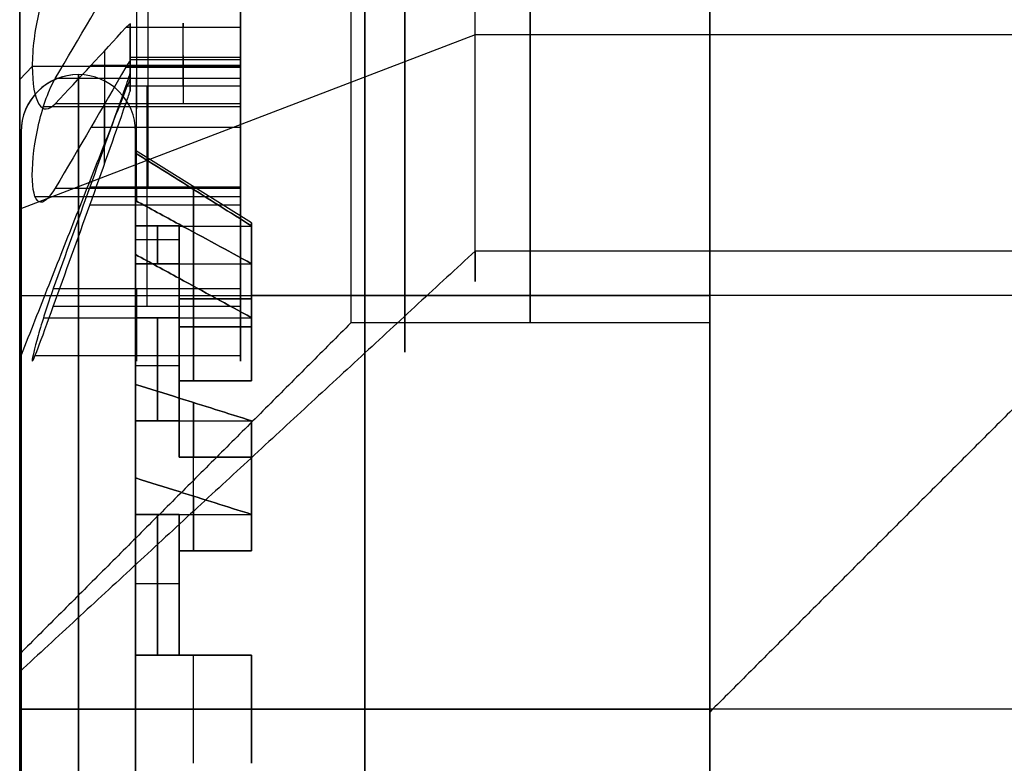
# Model space of a CAD drawing. Header units: millimetres. Extents: x -398 to 387, y -563 to 552.
# Tile 198 of 256: x -385.5 to -381.93, y -356.65 to -353.95. Entities that reach past the tile are written whole.
import ezdxf

# ---------------------------------------------------------------- set-up
doc = ezdxf.new("R2010")
doc.units = ezdxf.units.MM
doc.layers.add('Livello 01', color=7, linetype='Continuous')

# ---------------------------------------------------------------- blocks, each defined once
blk = doc.blocks.new('MCP191A04_01')
at = {"layer": 'Livello 01', "color": 254, "true_color": 0xcad1ee}
for p, q in [((-69.2, 125, 1.25), (69.2, 125, 1.25)), ((-38, 22.0875, 2.4949), (-38, 22.0925, 2.4949)), ((-38, 22.025, 2.08), (-38, 22.0925, 2.08)), ((-38, 22.0875, 2.4949), (-38, 22.0875, 2.5)), ((-38, 17.9125, 2.5), (-38, 22.0875, 2.5)), ((-38, 21.7625, 1.66), (-38, 22.025, 2.08)), ((-38.1958, 21.4872, 1.87), (-38.1958, 21.8836, 1.87)), ((-38, 21.5, 1.66), (-38, 21.7625, 1.66)), ((-38.574, 21.3858, 1.87), (-38.7722, 21.7291, 1.87)), ((-38.1958, 21.7513, 1.9225), (-38.1958, 21.7513, 1.66)), ((-38.451, 21.4306, 1.9225), (-38.451, 21.7038, 1.9225)), ((-37.8042, 21.6303, 1.66), (-38.1958, 21.6303, 1.66)), ((-38.7061, 21.6146, 1.9225), (-38.7061, 21.6146, 1.66)), ((-38.8097, 21.2627, 1.66), (-38.8097, 21.5655, 1.66)), ((-38.1958, 21.5687, 1.9225), (-38.6796, 21.5687, 1.9225)), ((-39.1114, 21.5334, 1.87), (-38.9131, 21.19, 1.87)), ((-38, 21.5, 2.5), (-38, 21.5)), ((-38, 21.5, -7.2195), (-38, 21.5, 1.66)), ((-39.0452, 21.4188, 1.9225), (-39.0452, 21.4188, 1.66)), ((-38.5836, 21.4024, 1.66), (-39.0358, 21.4024, 1.66)), ((-38.966, 21.2816, 1.9225), (-39.3971, 21.0327, 1.9225)), ((-39.0886, 21.0319, 1.9225), (-39.2247, 21.2675, 1.9225)), ((-39.19, 20.9131, 1.87), (-39.5334, 21.1114, 1.87)), ((-39.4188, 21.0452, 1.9225), (-39.4188, 21.0452, 1.66)), ((-39.4024, 20.5836, 1.66), (-39.4024, 21.0358, 1.66)), ((-39.2627, 20.8097, 1.66), (-39.5655, 20.8097, 1.66)), ((-39.7291, 20.7722, 1.87), (-39.3858, 20.574, 1.87)), ((-39.6146, 20.7061, 1.9225), (-39.6146, 20.7061, 1.66)), ((-39.4697, 20.6225, 1.9225), (-39.7161, 20.1958, 1.9225)), ((-39.4504, 20.3827, 1.9225), (-39.6847, 20.518, 1.9225)), ((-39.4872, 20.1958, 1.87), (-39.8836, 20.1958, 1.87)), ((-39.7513, 20.1958, 1.9225), (-39.7513, 20.1958, 1.66)), ((-39.6303, 19.8042, 1.66), (-39.6303, 20.1958, 1.66)), ((-40.0875, 20, 2.4949), (-40.0925, 20, 2.4949)), ((-40.025, 20, 2.08), (-40.0925, 20, 2.08)), ((-40.0875, 20, 2.5), (-35.9125, 20, 2.5)), ((-39.7625, 20, 1.66), (-40.025, 20, 2.08)), ((-39.5, 20, 1.66), (-39.7625, 20, 1.66)), ((-39.8836, 19.8042, 1.87), (-39.4872, 19.8042, 1.87)), ((-39.7513, 19.8042, 1.9225), (-39.7513, 19.8042, 1.66)), ((-39.5687, 19.8042, 1.9225), (-39.5687, 19.3204, 1.9225)), ((-39.4306, 19.549, 1.9225), (-39.7038, 19.549, 1.9225)), ((-39.3858, 19.426, 1.87), (-39.7291, 19.2278, 1.87)), ((-39.4024, 18.9642, 1.66), (-39.4024, 19.4164, 1.66)), ((-39.6146, 19.2939, 1.9225), (-39.6146, 19.2939, 1.66)), ((-39.2627, 19.1903, 1.66), (-39.5655, 19.1903, 1.66)), ((-39.5334, 18.8886, 1.87), (-39.19, 19.0869, 1.87)), ((-39.2816, 19.034, 1.9225), (-39.0327, 18.6029, 1.9225)), ((-39.4188, 18.9548, 1.9225), (-39.4188, 18.9548, 1.66)), ((-39.0319, 18.9114, 1.9225), (-39.2675, 18.7753, 1.9225)), ((-38.9131, 18.81, 1.87), (-39.1114, 18.4666, 1.87)), ((-38.8097, 18.4345, 1.66), (-38.8097, 18.7373, 1.66)), ((-38.5836, 18.5976, 1.66), (-39.0358, 18.5976, 1.66)), ((-38.7722, 18.2709, 1.87), (-38.574, 18.6142, 1.87)), ((-39.0452, 18.5812, 1.9225), (-39.0452, 18.5812, 1.66)), ((-38.6225, 18.5303, 1.9225), (-38.1958, 18.2839, 1.9225)), ((-38.3827, 18.5496, 1.9225), (-38.518, 18.3153, 1.9225)), ((-38.1958, 18.5128, 1.87), (-38.1958, 18.1164, 1.87)), ((-38, 18.5, 2.5), (-38, 18.5)), ((-38, 18.2375, 1.66), (-38, 18.5, 1.66)), ((-38, 18.5, -7.2195), (-38, 18.5, 1.66)), ((-38.7061, 18.3854, 1.9225), (-38.7061, 18.3854, 1.66)), ((-37.8042, 18.3697, 1.66), (-38.1958, 18.3697, 1.66)), ((-38.1958, 18.2487, 1.9225), (-38.1958, 18.2487, 1.66)), ((-38, 18.2375, 1.66), (-38, 17.975, 2.08)), ((-38, 17.9075, 2.08), (-38, 17.975, 2.08)), ((-38, 17.9125, 2.4949), (-38, 17.9125, 2.5)), ((-38, 17.9075, 2.4949), (-38, 17.9125, 2.4949)), ((79.2, 0, 2.5), (-79.2, 0, 2.5)), ((79.2, 0), (-79.2, 0)), ((-38, -32.9125, 2.4949), (-38, -32.9075, 2.4949)), ((-38, -32.975, 2.08), (-38, -32.9075, 2.08)), ((-38, -32.9125, 2.4949), (-38, -32.9125, 2.5)), ((-38, -37.0875, 2.5), (-38, -32.9125, 2.5)), ((-38, -33.2375, 1.66), (-38, -32.975, 2.08)), ((-38.1958, -33.5128, 1.87), (-38.1958, -33.1164, 1.87)), ((-38, -33.5, 1.66), (-38, -33.2375, 1.66)), ((-38.574, -33.6142, 1.87), (-38.7722, -33.2709, 1.87)), ((-38.1958, -33.2487, 1.9225), (-38.1958, -33.2487, 1.66)), ((-38.451, -33.5694, 1.9225), (-38.451, -33.2962, 1.9225)), ((-38.7061, -33.3854, 1.9225), (-38.7061, -33.3854, 1.66)), ((-37.8042, -33.3697, 1.66), (-38.1958, -33.3697, 1.66)), ((-38.8097, -33.7373, 1.66), (-38.8097, -33.4345, 1.66)), ((-38.1958, -33.4313, 1.9225), (-38.6796, -33.4313, 1.9225)), ((-39.1114, -33.4666, 1.87), (-38.9131, -33.81, 1.87)), ((-38, -33.5, 2.5), (-38, -33.5)), ((-38, -33.5, -7.2195), (-38, -33.5, 1.66)), ((-39.0452, -33.5812, 1.9225), (-39.0452, -33.5812, 1.66)), ((-38.5836, -33.5976, 1.66), (-39.0358, -33.5976, 1.66)), ((-38.966, -33.7184, 1.9225), (-39.3971, -33.9673, 1.9225)), ((-39.0886, -33.9681, 1.9225), (-39.2247, -33.7325, 1.9225)), ((-39.19, -34.0869, 1.87), (-39.5334, -33.8886, 1.87)), ((-39.4188, -33.9548, 1.9225), (-39.4188, -33.9548, 1.66)), ((-39.4024, -34.4164, 1.66), (-39.4024, -33.9642, 1.66)), ((-39.2627, -34.1903, 1.66), (-39.5655, -34.1903, 1.66)), ((-39.7291, -34.2278, 1.87), (-39.3858, -34.426, 1.87)), ((-39.6146, -34.2939, 1.9225), (-39.6146, -34.2939, 1.66)), ((-39.4697, -34.3775, 1.9225), (-39.7161, -34.8042, 1.9225)), ((-39.4504, -34.6173, 1.9225), (-39.6847, -34.482, 1.9225)), ((-39.4872, -34.8042, 1.87), (-39.8836, -34.8042, 1.87)), ((-39.7513, -34.8042, 1.9225), (-39.7513, -34.8042, 1.66)), ((-39.6303, -35.1958, 1.66), (-39.6303, -34.8042, 1.66)), ((-40.0875, -35, 2.4949), (-40.0925, -35, 2.4949)), ((-40.025, -35, 2.08), (-40.0925, -35, 2.08)), ((-40.0875, -35, 2.5), (-35.9125, -35, 2.5)), ((-39.7625, -35, 1.66), (-40.025, -35, 2.08)), ((-39.5, -35, 1.66), (-39.7625, -35, 1.66)), ((-39.8836, -35.1958, 1.87), (-39.4872, -35.1958, 1.87)), ((-39.7513, -35.1958, 1.9225), (-39.7513, -35.1958, 1.66)), ((-39.5687, -35.1958, 1.9225), (-39.5687, -35.6796, 1.9225)), ((-39.4306, -35.451, 1.9225), (-39.7038, -35.451, 1.9225)), ((-39.3858, -35.574, 1.87), (-39.7291, -35.7722, 1.87)), ((-39.4024, -36.0358, 1.66), (-39.4024, -35.5836, 1.66)), ((-39.6146, -35.7061, 1.9225), (-39.6146, -35.7061, 1.66)), ((-39.2627, -35.8097, 1.66), (-39.5655, -35.8097, 1.66)), ((-39.5334, -36.1114, 1.87), (-39.19, -35.9131, 1.87)), ((-39.2816, -35.966, 1.9225), (-39.0327, -36.3971, 1.9225)), ((-39.4188, -36.0452, 1.9225), (-39.4188, -36.0452, 1.66)), ((-39.0319, -36.0886, 1.9225), (-39.2675, -36.2247, 1.9225)), ((-38.9131, -36.19, 1.87), (-39.1114, -36.5334, 1.87)), ((-38.8097, -36.5655, 1.66), (-38.8097, -36.2627, 1.66)), ((-38.7722, -36.7291, 1.87), (-38.574, -36.3858, 1.87)), ((-39.0452, -36.4188, 1.9225), (-39.0452, -36.4188, 1.66)), ((-38.5836, -36.4024, 1.66), (-39.0358, -36.4024, 1.66)), ((-38.3827, -36.4504, 1.9225), (-38.518, -36.6847, 1.9225)), ((-38.6225, -36.4697, 1.9225), (-38.1958, -36.7161, 1.9225)), ((-38.1958, -36.4872, 1.87), (-38.1958, -36.8836, 1.87)), ((-38, -36.5, 2.5), (-38, -36.5)), ((-38, -36.7625, 1.66), (-38, -36.5, 1.66)), ((-38, -36.5, -7.2195), (-38, -36.5, 1.66)), ((-38.7061, -36.6146, 1.9225), (-38.7061, -36.6146, 1.66)), ((-37.8042, -36.6303, 1.66), (-38.1958, -36.6303, 1.66)), ((-38.1958, -36.7513, 1.9225), (-38.1958, -36.7513, 1.66)), ((-38, -36.7625, 1.66), (-38, -37.025, 2.08)), ((-38, -37.0925, 2.08), (-38, -37.025, 2.08)), ((-38, -37.0875, 2.4949), (-38, -37.0875, 2.5)), ((-38, -37.0925, 2.4949), (-38, -37.0875, 2.4949)), ((-69.2, -125, 1.25), (69.2, -125, 1.25))]:
    blk.add_line(p, q, dxfattribs=at)
for centre, radius, start, end in [((-38, 20, 2.2875), 2.3, 0, 180), ((-38, 20, 2.08), 2.0925, 0, 180), ((-38, 20, 2.4949), 2.0875, 0, 180), ((-38, 20, 2.4975), 2.0875, 0, 180), ((-38, 20, 1.87), 1.8937, 84.0659, 95.9341), ((-38, 20, 2.08), 2.025, 114.4516, 125.5484), ((-38, 20, 1.66), 1.7625, 83.6221, 96.3779), ((-38, 20, 1.87), 1.8937, 114.0659, 125.9341), ((-38, 20, 2.08), 1.7625, 96.3779, 113.6221), ((-38, 20, 2.5), 1.5, 0, 180), ((-38, 20), 1.5, 0, 180), ((-38, 20, 2.08), 1.7625, 126.3779, 143.6221), ((-38, 20, 1.87), 1.8937, 144.0659, 155.9341), ((-38, 20, 1.66), 1.7625, 143.6221, 156.3779), ((-38, 20, 2.08), 1.7625, 156.3779, 173.6221), ((-38, 20, 1.66), 1.7625, 173.6221, 186.3779), ((-38, 20, 2.2875), 2.3, 180, 0), ((-38, 20, 2.08), 2.0925, 180, 0), ((-38, 20, 2.4949), 2.0875, 180, 0), ((-38, 20, 2.5), 2.0875, 180, 0), ((-38, 20, 2.4975), 2.0875, 180, 0), ((-38, 20), 1.5, 180, 0), ((-38, 20, 1.66), 1.5, 180, 187.5), ((-38, 20, 2.08), 1.7625, 186.3779, 203.6221), ((-38, 20, 1.66), 1.5, 202.5, 217.5), ((-38, 20, 1.66), 1.7625, 203.6221, 216.3779), ((-38, 20, 2.08), 1.7625, 216.3779, 233.6221), ((-38, 20, 1.66), 1.5, 232.5, 247.5), ((-38, 20, 1.66), 1.7625, 233.6221, 246.3779), ((-38, 20, 1.66), 1.5, 262.5, 277.5), ((-38, 20, 2.08), 1.7625, 246.3779, 263.6221), ((-38, 20, 1.66), 1.7625, 263.6221, 276.3779), ((-38, -35, 2.2875), 2.3, 0, 180), ((-38, -35, 2.08), 2.0925, 0, 180), ((-38, -35, 2.4949), 2.0875, 0, 180), ((-38, -35, 2.4975), 2.0875, 0, 180), ((-38, -35, 1.87), 1.8937, 84.0659, 95.9341), ((-38, -35, 2.08), 2.025, 114.4516, 125.5484), ((-38, -35, 2.4949), 2.0925, 120, 180), ((-38, -35, 2.08), 2.0925, 120, 180), ((-38, -35, 1.66), 1.7625, 83.6221, 96.3779), ((-38, -35, 1.87), 1.8937, 114.0659, 125.9341), ((-38, -35, 2.08), 1.7625, 96.3779, 113.6221), ((-38, -35, 2.5), 1.5, 0, 180), ((-38, -35), 1.5, 0, 180), ((-38, -35, 2.08), 1.7625, 126.3779, 143.6221), ((-38, -35, 1.87), 1.8937, 144.0659, 155.9341), ((-38, -35, 1.66), 1.7625, 143.6221, 156.3779), ((-38, -35, 2.08), 1.7625, 156.3779, 173.6221), ((-38, -35, 1.66), 1.7625, 173.6221, 186.3779), ((-38, -35, 2.2875), 2.3, 180, 0), ((-38, -35, 2.08), 2.0925, 180, 0), ((-38, -35, 2.08), 2.0925, 180, 243.0736), ((-38, -35, 2.4949), 2.0925, 180, 240), ((-38, -35, 2.4949), 2.0875, 180, 0), ((-38, -35, 2.5), 2.0875, 180, 0), ((-38, -35, 2.4975), 2.0875, 180, 0), ((-38, -35), 1.5, 180, 0), ((-38, -35, 1.66), 1.5, 180, 187.5), ((-38, -35, 2.08), 1.7625, 186.3779, 203.6221), ((-38, -35, 1.66), 1.5, 202.5, 217.5), ((-38, -35, 1.66), 1.7625, 203.6221, 216.3779), ((-38, -35, 2.08), 1.7625, 216.3779, 233.6221), ((-38, -35, 1.66), 1.5, 232.5, 247.5), ((-38, -35, 1.66), 1.7625, 233.6221, 246.3779), ((-38, -35, 1.66), 1.5, 262.5, 277.5), ((-38, -35, 2.08), 1.7625, 246.3779, 263.6221), ((-38, -35, 1.66), 1.7625, 263.6221, 276.3779), ((-41, -64.25, 2.5), 2.8, 0, 180), ((-41, -64.25), 1.6, 0, 180), ((-41, -64.25, 0.65), 1.6, 0, 180), ((-31.5, -76.25), 12, 0, 180), ((-31.5, -76.25, 2.5), 12, 0, 180), ((-31.5, -76.25, 1.25), 12, 0, 180), ((-41, -64.25, 1.3), 1.6, 180, 0), ((-41, -64.25), 1.6, 180, 0), ((-41, -64.25, 0.65), 1.6, 180, 0), ((-31.5, -76.25), 12, 180, 0), ((-31.5, -76.25, 1.25), 12, 180, 0)]:
    blk.add_arc(centre, radius, start, end, dxfattribs=at)
at = {"layer": 'Livello 01', "color": 254, "true_color": 0xcad1ee, "extrusion": (1, 0, 0)}
for centre, start, end in [((22.0925, 2.2875, -38), 0, 90), ((22.0925, 2.2875, -38), 270, 0), ((-32.9075, 2.2875, -38), 0, 90), ((-32.9075, 2.2875, -38), 270, 0)]:
    blk.add_arc(centre, 0.2075, start, end, dxfattribs=at)
at = {"layer": 'Livello 01', "color": 254, "true_color": 0xcad1ee, "extrusion": (0, 0, -1)}
for centre, radius, start, end in [((38, 20, -2.4949), 2.0925, 0, 180), ((38, 20, -2.5), 2.0875, 0, 180), ((38, 20, -2.08), 2.025, 84.4516, 95.5484), ((38, 20, -1.9225), 1.7625, 66.3779, 83.6221), ((38, 20, -1.66), 1.7625, 53.6221, 66.3779), ((38, 20, -1.25), 1.5, 0, 180), ((38, 20, -1.9225), 1.5, 67.5, 82.5), ((38, 20, -1.66), 1.5, 82.5, 97.5), ((38, 20, -1.9225), 1.7625, 36.3779, 53.6221), ((38, 20, -1.66), 1.5, 52.5, 67.5), ((38, 20, -1.9225), 1.5, 37.5, 52.5), ((38, 20, -2.08), 2.025, 24.4516, 35.5484), ((38, 20, -1.66), 1.5, 22.5, 37.5), ((38, 20, -1.9225), 1.7625, 6.3779, 23.6221), ((38, 20, -1.9225), 1.5, 7.5, 22.5), ((38, 20, -2.08), 2.025, 354.4516, 5.5484), ((38, 20, -1.66), 1.5, 0, 7.5), ((38, 20, -2.4949), 2.0925, 180, 0), ((38, 20, -2.5), 1.5, 180, 0), ((38, 20, -1.25), 1.5, 180, 0), ((38, 20, -1.9225), 1.7625, 336.3779, 353.6221), ((38, 20, -1.9225), 1.5, 337.5, 352.5), ((38, 20, -2.08), 2.025, 324.4516, 335.5484), ((38, 20, -1.9225), 1.5, 307.5, 322.5), ((38, 20, -1.9225), 1.7625, 306.3779, 323.6221), ((38, 20, -1.9225), 1.5, 277.5, 292.5), ((38, 20, -1.9225), 1.7625, 276.3779, 293.6221), ((38, 20, -2.08), 2.025, 294.4516, 305.5484), ((38, 20, -2.08), 2.025, 264.4516, 275.5484), ((38, -35, -2.4949), 2.0925, 0, 180), ((38, -35, -2.5), 2.0875, 0, 180), ((38, -35, -2.08), 2.025, 84.4516, 95.5484), ((38, -35, -1.9225), 1.7625, 66.3779, 83.6221), ((38, -35, -1.66), 1.7625, 53.6221, 66.3779), ((38, -35, -1.66), 1.5, 82.5, 97.5), ((38, -35, -1.25), 1.5, 0, 180), ((38, -35, -1.9225), 1.5, 67.5, 82.5), ((38, -35, -1.9225), 1.7625, 36.3779, 53.6221), ((38, -35, -1.66), 1.5, 52.5, 67.5), ((38, -35, -1.9225), 1.5, 37.5, 52.5), ((38, -35, -2.08), 2.025, 24.4516, 35.5484), ((38, -35, -1.66), 1.5, 22.5, 37.5), ((38, -35, -1.9225), 1.7625, 6.3779, 23.6221), ((38, -35, -1.9225), 1.5, 7.5, 22.5), ((38, -35, -2.08), 2.025, 354.4516, 5.5484), ((38, -35, -1.66), 1.5, 0, 7.5), ((38, -35, -2.4949), 2.0925, 180, 0), ((38, -35, -2.5), 1.5, 180, 0), ((38, -35, -1.25), 1.5, 180, 0), ((38, -35, -1.9225), 1.7625, 336.3779, 353.6221), ((38, -35, -1.9225), 1.5, 337.5, 352.5), ((38, -35, -2.08), 2.025, 324.4516, 335.5484), ((38, -35, -1.9225), 1.5, 307.5, 322.5), ((38, -35, -1.9225), 1.7625, 306.3779, 323.6221), ((38, -35, -1.9225), 1.5, 277.5, 292.5), ((38, -35, -1.9225), 1.7625, 276.3779, 293.6221), ((38, -35, -2.08), 2.025, 294.4516, 305.5484), ((38, -35, -2.08), 2.025, 264.4516, 275.5484), ((41, -64.25, -1.3), 1.6, 0, 180), ((41, -64.25, -2.5), 2.8, 180, 0), ((31.5, -76.25, -2.5), 12, 180, 0)]:
    blk.add_arc(centre, radius, start, end, dxfattribs=at)
at = {"layer": 'Livello 01', "color": 254, "true_color": 0xcad1ee, "extrusion": (0, 1, 0)}
for centre, start, end in [((40.0925, 2.2875, 20), 270, 0), ((40.0925, 2.2875, 20), 0, 90), ((40.0925, 2.2875, -35), 270, 0), ((40.0925, 2.2875, -35), 360, 90)]:
    blk.add_arc(centre, 0.2075, start, end, dxfattribs=at)
at = {"layer": 'Livello 01', "color": 254, "true_color": 0xcad1ee, "extrusion": (-1, 0, 0)}
for centre, start, end in [((-17.9075, 2.2875, 38), 270, 0), ((-17.9075, 2.2875, 38), 0, 90), ((37.0925, 2.2875, 38), 270, 0), ((37.0925, 2.2875, 38), 0, 90)]:
    blk.add_arc(centre, 0.2075, start, end, dxfattribs=at)
at = {"layer": 'Livello 01', "color": 254, "true_color": 0xcad1ee}
for points in [[(-69.2, 125, 2.5), (69.2, 125, 2.5)], [(-69.2, 125), (69.2, 125)], [(-38.1958, 22.0155, 2.08), (-38.1958, 21.7516, 2.08)], [(-38.7062, 21.6148, 2.08), (-38.8382, 21.8434, 2.08)], [(-38.1958, 21.4872, 1.66), (-38.1958, 21.7516, 1.66)], [(-38.1958, 21.7516, 1.9225), (-38.1958, 21.4872, 1.9225)], [(-38.1958, 21.7516, 2.08), (-38.1958, 21.7516, 1.9225)], [(-38.4562, 21.7024, 2.08), (-38.4562, 21.7024, 1.9225)], [(-39.1773, 21.6476, 2.08), (-39.0454, 21.419, 2.08)], [(-38.7062, 21.6148, 1.66), (-38.574, 21.3858, 1.66)], [(-38.7062, 21.6148, 1.9225), (-38.7062, 21.6148, 2.08)], [(-38.574, 21.3858, 1.9225), (-38.7062, 21.6148, 1.9225)], [(-38.1958, 21.4872, 1.9225), (-38.1958, 21.4872, 1.66)], [(-39.0454, 21.419, 1.9225), (-38.9131, 21.19, 1.9225)], [(-39.0454, 21.419, 2.08), (-39.0454, 21.419, 1.9225)], [(-38.9131, 21.19, 1.66), (-39.0454, 21.419, 1.66)], [(-38.574, 21.3858, 1.66), (-38.574, 21.3858, 1.9225)], [(-39.2463, 21.2463, 2.08), (-39.2463, 21.2463, 1.9225)], [(-38.9131, 21.19, 1.9225), (-38.9131, 21.19, 1.66)], [(-39.419, 21.0454, 2.08), (-39.6476, 21.1773, 2.08)], [(-39.419, 21.0454, 1.66), (-39.19, 20.9131, 1.66)], [(-39.419, 21.0454, 1.9225), (-39.419, 21.0454, 2.08)], [(-39.19, 20.9131, 1.9225), (-39.419, 21.0454, 1.9225)], [(-39.19, 20.9131, 1.66), (-39.19, 20.9131, 1.9225)], [(-39.8434, 20.8382, 2.08), (-39.6148, 20.7062, 2.08)], [(-39.6148, 20.7062, 1.9225), (-39.3858, 20.574, 1.9225)], [(-39.6148, 20.7062, 2.08), (-39.6148, 20.7062, 1.9225)], [(-39.3858, 20.574, 1.66), (-39.6148, 20.7062, 1.66)], [(-39.3858, 20.574, 1.9225), (-39.3858, 20.574, 1.66)], [(-39.7024, 20.4562, 2.08), (-39.7024, 20.4562, 1.9225)], [(-39.7516, 20.1958, 2.08), (-40.0155, 20.1958, 2.08)], [(-39.7516, 20.1958, 1.66), (-39.4872, 20.1958, 1.66)], [(-39.7516, 20.1958, 1.9225), (-39.7516, 20.1958, 2.08)], [(-39.4872, 20.1958, 1.9225), (-39.7516, 20.1958, 1.9225)], [(-39.4872, 20.1958, 1.66), (-39.4872, 20.1958, 1.9225)], [(-40.0875, 20, 2.4949), (-40.0875, 20, 2.5)], [(-39.5, 20, 2.5), (-39.5, 20)], [(-39.5, 20, -7.2195), (-39.5, 20, 1.66)], [(-40.0155, 19.8042, 2.08), (-39.7516, 19.8042, 2.08)], [(-39.4872, 19.8042, 1.66), (-39.7516, 19.8042, 1.66)], [(-39.7516, 19.8042, 1.9225), (-39.4872, 19.8042, 1.9225)], [(-39.7516, 19.8042, 2.08), (-39.7516, 19.8042, 1.9225)], [(-39.4872, 19.8042, 1.9225), (-39.4872, 19.8042, 1.66)], [(-39.7024, 19.5438, 2.08), (-39.7024, 19.5438, 1.9225)], [(-39.6148, 19.2938, 1.66), (-39.3858, 19.426, 1.66)], [(-39.3858, 19.426, 1.9225), (-39.6148, 19.2938, 1.9225)], [(-39.3858, 19.426, 1.66), (-39.3858, 19.426, 1.9225)], [(-39.6148, 19.2938, 2.08), (-39.8434, 19.1618, 2.08)], [(-39.6148, 19.2938, 1.9225), (-39.6148, 19.2938, 2.08)], [(-39.419, 18.9546, 1.9225), (-39.19, 19.0869, 1.9225)], [(-39.19, 19.0869, 1.66), (-39.419, 18.9546, 1.66)], [(-39.19, 19.0869, 1.9225), (-39.19, 19.0869, 1.66)], [(-39.6476, 18.8227, 2.08), (-39.419, 18.9546, 2.08)], [(-39.419, 18.9546, 2.08), (-39.419, 18.9546, 1.9225)], [(-39.0454, 18.581, 1.66), (-38.9131, 18.81, 1.66)], [(-38.9131, 18.81, 1.9225), (-39.0454, 18.581, 1.9225)], [(-38.9131, 18.81, 1.66), (-38.9131, 18.81, 1.9225)], [(-39.2463, 18.7537, 2.08), (-39.2463, 18.7537, 1.9225)], [(-38.7062, 18.3852, 1.9225), (-38.574, 18.6142, 1.9225)], [(-38.574, 18.6142, 1.66), (-38.7062, 18.3852, 1.66)], [(-38.574, 18.6142, 1.9225), (-38.574, 18.6142, 1.66)], [(-39.0454, 18.581, 2.08), (-39.1773, 18.3524, 2.08)], [(-39.0454, 18.581, 1.9225), (-39.0454, 18.581, 2.08)], [(-38.1958, 18.2484, 1.66), (-38.1958, 18.5128, 1.66)], [(-38.1958, 18.5128, 1.66), (-38.1958, 18.5128, 1.9225)], [(-38.1958, 18.5128, 1.9225), (-38.1958, 18.2484, 1.9225)], [(-38.8382, 18.1566, 2.08), (-38.7062, 18.3852, 2.08)], [(-38.7062, 18.3852, 2.08), (-38.7062, 18.3852, 1.9225)], [(-38.4562, 18.2976, 2.08), (-38.4562, 18.2976, 1.9225)], [(-38.1958, 18.2484, 2.08), (-38.1958, 17.9845, 2.08)], [(-38.1958, 18.2484, 1.9225), (-38.1958, 18.2484, 2.08)], [(-38.1958, -32.9845, 2.08), (-38.1958, -33.2484, 2.08)], [(-38.7062, -33.3852, 2.08), (-38.8382, -33.1566, 2.08)], [(-38.1958, -33.5128, 1.66), (-38.1958, -33.2484, 1.66)], [(-38.1958, -33.2484, 1.9225), (-38.1958, -33.5128, 1.9225)], [(-38.1958, -33.2484, 2.08), (-38.1958, -33.2484, 1.9225)], [(-38.4562, -33.2976, 2.08), (-38.4562, -33.2976, 1.9225)], [(-39.1773, -33.3524, 2.08), (-39.0454, -33.581, 2.08)], [(-38.7062, -33.3852, 1.66), (-38.574, -33.6142, 1.66)], [(-38.7062, -33.3852, 1.9225), (-38.7062, -33.3852, 2.08)], [(-38.574, -33.6142, 1.9225), (-38.7062, -33.3852, 1.9225)], [(-38.1958, -33.5128, 1.9225), (-38.1958, -33.5128, 1.66)], [(-39.0454, -33.581, 1.9225), (-38.9131, -33.81, 1.9225)], [(-39.0454, -33.581, 2.08), (-39.0454, -33.581, 1.9225)], [(-38.9131, -33.81, 1.66), (-39.0454, -33.581, 1.66)], [(-38.574, -33.6142, 1.66), (-38.574, -33.6142, 1.9225)], [(-39.2463, -33.7537, 2.08), (-39.2463, -33.7537, 1.9225)], [(-38.9131, -33.81, 1.9225), (-38.9131, -33.81, 1.66)], [(-39.419, -33.9546, 2.08), (-39.6476, -33.8227, 2.08)], [(-39.419, -33.9546, 1.66), (-39.19, -34.0869, 1.66)], [(-39.419, -33.9546, 1.9225), (-39.419, -33.9546, 2.08)], [(-39.19, -34.0869, 1.9225), (-39.419, -33.9546, 1.9225)], [(-39.19, -34.0869, 1.66), (-39.19, -34.0869, 1.9225)], [(-39.8434, -34.1618, 2.08), (-39.6148, -34.2938, 2.08)], [(-39.6148, -34.2938, 1.9225), (-39.3858, -34.426, 1.9225)], [(-39.6148, -34.2938, 2.08), (-39.6148, -34.2938, 1.9225)], [(-39.3858, -34.426, 1.66), (-39.6148, -34.2938, 1.66)], [(-39.3858, -34.426, 1.9225), (-39.3858, -34.426, 1.66)], [(-39.7024, -34.5438, 2.08), (-39.7024, -34.5438, 1.9225)], [(-39.7516, -34.8042, 2.08), (-40.0155, -34.8042, 2.08)], [(-39.7516, -34.8042, 1.66), (-39.4872, -34.8042, 1.66)], [(-39.7516, -34.8042, 1.9225), (-39.7516, -34.8042, 2.08)], [(-39.4872, -34.8042, 1.9225), (-39.7516, -34.8042, 1.9225)], [(-39.4872, -34.8042, 1.66), (-39.4872, -34.8042, 1.9225)], [(-40.0875, -35, 2.4949), (-40.0875, -35, 2.5)], [(-39.5, -35, 2.5), (-39.5, -35)], [(-39.5, -35, -7.2195), (-39.5, -35, 1.66)], [(-40.0155, -35.1958, 2.08), (-39.7516, -35.1958, 2.08)], [(-39.4872, -35.1958, 1.66), (-39.7516, -35.1958, 1.66)], [(-39.7516, -35.1958, 1.9225), (-39.4872, -35.1958, 1.9225)], [(-39.7516, -35.1958, 2.08), (-39.7516, -35.1958, 1.9225)], [(-39.4872, -35.1958, 1.9225), (-39.4872, -35.1958, 1.66)], [(-39.7024, -35.4562, 2.08), (-39.7024, -35.4562, 1.9225)], [(-39.6148, -35.7062, 1.66), (-39.3858, -35.574, 1.66)], [(-39.3858, -35.574, 1.9225), (-39.6148, -35.7062, 1.9225)], [(-39.3858, -35.574, 1.66), (-39.3858, -35.574, 1.9225)], [(-39.6148, -35.7062, 2.08), (-39.8434, -35.8382, 2.08)], [(-39.6148, -35.7062, 1.9225), (-39.6148, -35.7062, 2.08)], [(-39.419, -36.0454, 1.9225), (-39.19, -35.9131, 1.9225)], [(-39.19, -35.9131, 1.66), (-39.419, -36.0454, 1.66)], [(-39.19, -35.9131, 1.9225), (-39.19, -35.9131, 1.66)], [(-39.6476, -36.1773, 2.08), (-39.419, -36.0454, 2.08)], [(-39.419, -36.0454, 2.08), (-39.419, -36.0454, 1.9225)], [(-39.0454, -36.419, 1.66), (-38.9131, -36.19, 1.66)], [(-38.9131, -36.19, 1.9225), (-39.0454, -36.419, 1.9225)], [(-38.9131, -36.19, 1.66), (-38.9131, -36.19, 1.9225)], [(-39.2463, -36.2463, 2.08), (-39.2463, -36.2463, 1.9225)], [(-38.7062, -36.6148, 1.9225), (-38.574, -36.3858, 1.9225)], [(-38.574, -36.3858, 1.66), (-38.7062, -36.6148, 1.66)], [(-38.574, -36.3858, 1.9225), (-38.574, -36.3858, 1.66)], [(-39.0454, -36.419, 2.08), (-39.1773, -36.6476, 2.08)], [(-39.0454, -36.419, 1.9225), (-39.0454, -36.419, 2.08)], [(-38.1958, -36.7516, 1.66), (-38.1958, -36.4872, 1.66)], [(-38.1958, -36.4872, 1.66), (-38.1958, -36.4872, 1.9225)], [(-38.1958, -36.4872, 1.9225), (-38.1958, -36.7516, 1.9225)], [(-38.8382, -36.8434, 2.08), (-38.7062, -36.6148, 2.08)], [(-38.7062, -36.6148, 2.08), (-38.7062, -36.6148, 1.9225)], [(-38.4562, -36.7024, 2.08), (-38.4562, -36.7024, 1.9225)], [(-38.1958, -36.7516, 2.08), (-38.1958, -37.0155, 2.08)], [(-38.1958, -36.7516, 1.9225), (-38.1958, -36.7516, 2.08)], [(-39.4, -64.25, 1.3), (-38.2, -64.25, 2.5)], [(-39.4, -64.25), (-39.4, -64.25, 1.3)], [(69.2, -125, 2.5), (-69.2, -125, 2.5)], [(69.2, -125), (-69.2, -125)]]:
    blk.add_open_spline(points, degree=1, dxfattribs=at)
for points, knots in [([(-38.1958, 21.7516, 1.66), (-38.1958, 21.7555, 1.6662), (-38.1958, 21.7594, 1.6725), (-38.1958, 21.7634, 1.6787), (-38.1958, 21.8475, 1.8125), (-38.1958, 21.9315, 1.9462), (-38.1958, 22.0155, 2.08)], [-0.4960387, -0.4960387, -0.4960387, -0.4960387, -0.4739037, -0.4739037, -0.4739037, 0, 0, 0, 0]), ([(-38.8382, 21.8434, 2.08), (-38.8217, 21.8149, 2.0276), (-38.8053, 21.7863, 1.9751), (-38.7888, 21.7578, 1.9227), (-38.7613, 21.7102, 1.8351), (-38.7338, 21.6625, 1.7476), (-38.7062, 21.6148, 1.66)], [-0.4960387, -0.4960387, -0.4960387, -0.4960387, -0.3102847, -0.3102847, -0.3102847, 0, 0, 0, 0]), ([(-39.0454, 21.419, 1.66), (-39.0729, 21.4667, 1.7476), (-39.1004, 21.5144, 1.8351), (-39.1279, 21.562, 1.9227), (-39.1444, 21.5906, 1.9751), (-39.1609, 21.6191, 2.0276), (-39.1773, 21.6476, 2.08)], [-0.4960387, -0.4960387, -0.4960387, -0.4960387, -0.185754, -0.185754, -0.185754, 0, 0, 0, 0]), ([(-39.6476, 21.1773, 2.08), (-39.6191, 21.1609, 2.0276), (-39.5906, 21.1444, 1.9751), (-39.562, 21.1279, 1.9227), (-39.5144, 21.1004, 1.8351), (-39.4667, 21.0729, 1.7476), (-39.419, 21.0454, 1.66)], [-0.4960387, -0.4960387, -0.4960387, -0.4960387, -0.3102847, -0.3102847, -0.3102847, 0, 0, 0, 0]), ([(-39.6148, 20.7062, 1.66), (-39.6625, 20.7338, 1.7476), (-39.7102, 20.7613, 1.8351), (-39.7578, 20.7888, 1.9227), (-39.7863, 20.8053, 1.9751), (-39.8149, 20.8217, 2.0276), (-39.8434, 20.8382, 2.08)], [-0.4960387, -0.4960387, -0.4960387, -0.4960387, -0.185754, -0.185754, -0.185754, 0, 0, 0, 0]), ([(-40.0155, 20.1958, 2.08), (-39.9766, 20.1958, 2.018), (-39.9376, 20.1958, 1.956), (-39.8987, 20.1958, 1.894), (-39.8497, 20.1958, 1.816), (-39.8006, 20.1958, 1.738), (-39.7516, 20.1958, 1.66)], [-0.4960387, -0.4960387, -0.4960387, -0.4960387, -0.2763816, -0.2763816, -0.2763816, 0, 0, 0, 0]), ([(-39.7516, 19.8042, 1.66), (-39.8006, 19.8042, 1.738), (-39.8497, 19.8042, 1.816), (-39.8987, 19.8042, 1.894), (-39.9376, 19.8042, 1.956), (-39.9766, 19.8042, 2.018), (-40.0155, 19.8042, 2.08)], [-0.4960387, -0.4960387, -0.4960387, -0.4960387, -0.2196571, -0.2196571, -0.2196571, 0, 0, 0, 0]), ([(-39.8434, 19.1618, 2.08), (-39.8149, 19.1783, 2.0276), (-39.7863, 19.1947, 1.9751), (-39.7578, 19.2112, 1.9227), (-39.7102, 19.2387, 1.8351), (-39.6625, 19.2662, 1.7476), (-39.6148, 19.2938, 1.66)], [-0.4960387, -0.4960387, -0.4960387, -0.4960387, -0.3102847, -0.3102847, -0.3102847, 0, 0, 0, 0]), ([(-39.419, 18.9546, 1.66), (-39.4667, 18.9271, 1.7476), (-39.5144, 18.8996, 1.8351), (-39.562, 18.8721, 1.9227), (-39.5906, 18.8556, 1.9751), (-39.6191, 18.8391, 2.0276), (-39.6476, 18.8227, 2.08)], [-0.4960387, -0.4960387, -0.4960387, -0.4960387, -0.185754, -0.185754, -0.185754, 0, 0, 0, 0]), ([(-39.1773, 18.3524, 2.08), (-39.1609, 18.3809, 2.0276), (-39.1444, 18.4094, 1.9751), (-39.1279, 18.438, 1.9227), (-39.1004, 18.4856, 1.8351), (-39.0729, 18.5333, 1.7476), (-39.0454, 18.581, 1.66)], [-0.4960387, -0.4960387, -0.4960387, -0.4960387, -0.3102847, -0.3102847, -0.3102847, 0, 0, 0, 0]), ([(-38.7062, 18.3852, 1.66), (-38.7338, 18.3375, 1.7476), (-38.7613, 18.2898, 1.8351), (-38.7888, 18.2422, 1.9227), (-38.8053, 18.2137, 1.9751), (-38.8217, 18.1851, 2.0276), (-38.8382, 18.1566, 2.08)], [-0.4960387, -0.4960387, -0.4960387, -0.4960387, -0.185754, -0.185754, -0.185754, 0, 0, 0, 0]), ([(-38.1958, 17.9845, 2.08), (-38.1958, 18.0234, 2.018), (-38.1958, 18.0624, 1.956), (-38.1958, 18.1013, 1.894), (-38.1958, 18.1503, 1.816), (-38.1958, 18.1994, 1.738), (-38.1958, 18.2484, 1.66)], [-0.4960387, -0.4960387, -0.4960387, -0.4960387, -0.2763816, -0.2763816, -0.2763816, 0, 0, 0, 0]), ([(-38.1958, -33.2484, 1.66), (-38.1958, -33.2445, 1.6662), (-38.1958, -33.2406, 1.6725), (-38.1958, -33.2366, 1.6787), (-38.1958, -33.1525, 1.8125), (-38.1958, -33.0685, 1.9462), (-38.1958, -32.9845, 2.08)], [-0.4960387, -0.4960387, -0.4960387, -0.4960387, -0.4739037, -0.4739037, -0.4739037, 0, 0, 0, 0]), ([(-38.8382, -33.1566, 2.08), (-38.8217, -33.1851, 2.0276), (-38.8053, -33.2137, 1.9751), (-38.7888, -33.2422, 1.9227), (-38.7613, -33.2898, 1.8351), (-38.7338, -33.3375, 1.7476), (-38.7062, -33.3852, 1.66)], [-0.4960387, -0.4960387, -0.4960387, -0.4960387, -0.3102847, -0.3102847, -0.3102847, 0, 0, 0, 0]), ([(-39.0454, -33.581, 1.66), (-39.0729, -33.5333, 1.7476), (-39.1004, -33.4856, 1.8351), (-39.1279, -33.438, 1.9227), (-39.1444, -33.4094, 1.9751), (-39.1609, -33.3809, 2.0276), (-39.1773, -33.3524, 2.08)], [-0.4960387, -0.4960387, -0.4960387, -0.4960387, -0.185754, -0.185754, -0.185754, 0, 0, 0, 0]), ([(-39.6476, -33.8227, 2.08), (-39.6191, -33.8391, 2.0276), (-39.5906, -33.8556, 1.9751), (-39.562, -33.8721, 1.9227), (-39.5144, -33.8996, 1.8351), (-39.4667, -33.9271, 1.7476), (-39.419, -33.9546, 1.66)], [-0.4960387, -0.4960387, -0.4960387, -0.4960387, -0.3102847, -0.3102847, -0.3102847, 0, 0, 0, 0]), ([(-39.6148, -34.2938, 1.66), (-39.6625, -34.2662, 1.7476), (-39.7102, -34.2387, 1.8351), (-39.7578, -34.2112, 1.9227), (-39.7863, -34.1947, 1.9751), (-39.8149, -34.1783, 2.0276), (-39.8434, -34.1618, 2.08)], [-0.4960387, -0.4960387, -0.4960387, -0.4960387, -0.185754, -0.185754, -0.185754, 0, 0, 0, 0]), ([(-40.0155, -34.8042, 2.08), (-39.9766, -34.8042, 2.018), (-39.9376, -34.8042, 1.956), (-39.8987, -34.8042, 1.894), (-39.8497, -34.8042, 1.816), (-39.8006, -34.8042, 1.738), (-39.7516, -34.8042, 1.66)], [-0.4960387, -0.4960387, -0.4960387, -0.4960387, -0.2763816, -0.2763816, -0.2763816, 0, 0, 0, 0]), ([(-39.7516, -35.1958, 1.66), (-39.8006, -35.1958, 1.738), (-39.8497, -35.1958, 1.816), (-39.8987, -35.1958, 1.894), (-39.9376, -35.1958, 1.956), (-39.9766, -35.1958, 2.018), (-40.0155, -35.1958, 2.08)], [-0.4960387, -0.4960387, -0.4960387, -0.4960387, -0.2196571, -0.2196571, -0.2196571, 0, 0, 0, 0]), ([(-39.8434, -35.8382, 2.08), (-39.8149, -35.8217, 2.0276), (-39.7863, -35.8053, 1.9751), (-39.7578, -35.7888, 1.9227), (-39.7102, -35.7613, 1.8351), (-39.6625, -35.7338, 1.7476), (-39.6148, -35.7062, 1.66)], [-0.4960387, -0.4960387, -0.4960387, -0.4960387, -0.3102847, -0.3102847, -0.3102847, 0, 0, 0, 0]), ([(-39.419, -36.0454, 1.66), (-39.4667, -36.0729, 1.7476), (-39.5144, -36.1004, 1.8351), (-39.562, -36.1279, 1.9227), (-39.5906, -36.1444, 1.9751), (-39.6191, -36.1609, 2.0276), (-39.6476, -36.1773, 2.08)], [-0.4960387, -0.4960387, -0.4960387, -0.4960387, -0.185754, -0.185754, -0.185754, 0, 0, 0, 0]), ([(-39.1773, -36.6476, 2.08), (-39.1609, -36.6191, 2.0276), (-39.1444, -36.5906, 1.9751), (-39.1279, -36.562, 1.9227), (-39.1004, -36.5144, 1.8351), (-39.0729, -36.4667, 1.7476), (-39.0454, -36.419, 1.66)], [-0.4960387, -0.4960387, -0.4960387, -0.4960387, -0.3102847, -0.3102847, -0.3102847, 0, 0, 0, 0]), ([(-38.7062, -36.6148, 1.66), (-38.7338, -36.6625, 1.7476), (-38.7613, -36.7102, 1.8351), (-38.7888, -36.7578, 1.9227), (-38.8053, -36.7863, 1.9751), (-38.8217, -36.8149, 2.0276), (-38.8382, -36.8434, 2.08)], [-0.4960387, -0.4960387, -0.4960387, -0.4960387, -0.185754, -0.185754, -0.185754, 0, 0, 0, 0]), ([(-38.1958, -37.0155, 2.08), (-38.1958, -36.9766, 2.018), (-38.1958, -36.9376, 1.956), (-38.1958, -36.8987, 1.894), (-38.1958, -36.8497, 1.816), (-38.1958, -36.8006, 1.738), (-38.1958, -36.7516, 1.66)], [-0.4960387, -0.4960387, -0.4960387, -0.4960387, -0.2763816, -0.2763816, -0.2763816, 0, 0, 0, 0])]:
    blk.add_open_spline(points, degree=3, knots=knots, dxfattribs=at)
for points, weights in [([(-38.7062, 21.6148, 2.0013), (-38.4614, 21.7219, 2.0013), (-38.1958, 21.7516, 2.0013)], [0.999490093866, 0.988194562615, 0.999490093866]), ([(-39.419, 21.0454, 2.0013), (-39.2605, 21.2605, 2.0013), (-39.0454, 21.419, 2.0013)], [0.999489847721, 0.988194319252, 0.999489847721]), ([(-39.7516, 20.1958, 2.0013), (-39.7219, 20.4614, 2.0013), (-39.6148, 20.7062, 2.0013)], [0.999490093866, 0.988194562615, 0.999490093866]), ([(-39.6148, 19.2938, 2.0013), (-39.7219, 19.5386, 2.0013), (-39.7516, 19.8042, 2.0013)], [0.999490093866, 0.988194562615, 0.999490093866]), ([(-39.0454, 18.581, 2.0013), (-39.2605, 18.7395, 2.0013), (-39.419, 18.9546, 2.0013)], [0.999489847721, 0.988194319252, 0.999489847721]), ([(-38.1958, 18.2484, 2.0012), (-38.4614, 18.2781, 2.0013), (-38.7062, 18.3852, 2.0013)], [0.999490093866, 0.988194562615, 0.999490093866]), ([(-38.7062, -33.3852, 2.0013), (-38.4614, -33.2781, 2.0013), (-38.1958, -33.2484, 2.0013)], [0.999490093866, 0.988194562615, 0.999490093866]), ([(-39.419, -33.9546, 2.0013), (-39.2605, -33.7395, 2.0013), (-39.0454, -33.581, 2.0013)], [0.999489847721, 0.988194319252, 0.999489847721]), ([(-39.7516, -34.8042, 2.0013), (-39.7219, -34.5386, 2.0013), (-39.6148, -34.2938, 2.0013)], [0.999490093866, 0.988194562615, 0.999490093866]), ([(-39.6148, -35.7062, 2.0013), (-39.7219, -35.4614, 2.0013), (-39.7516, -35.1958, 2.0013)], [0.999490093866, 0.988194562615, 0.999490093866]), ([(-39.0454, -36.419, 2.0013), (-39.2605, -36.2605, 2.0013), (-39.419, -36.0454, 2.0013)], [0.999489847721, 0.988194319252, 0.999489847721]), ([(-38.1958, -36.7516, 2.0013), (-38.4614, -36.7219, 2.0013), (-38.7062, -36.6148, 2.0013)], [0.999490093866, 0.988194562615, 0.999490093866])]:
    blk.add_rational_spline(points, weights, degree=2, dxfattribs=at)
blk = doc.blocks.new('VTA2.9X13STIN0')
at = {"layer": 'Livello 01', "color": 254, "true_color": 0xcad1ee}
for p, q in [((0, -1.6505, 1.45), (0, 0, 3.1005)), ((0, 0, 1.875), (0, 0, 3.1005)), ((0, -0.0455, 1.75), (0, 0, 1.875)), ((3.1005, 0), (1.875, 0)), ((0, -0.8, 1.75), (0, -0.0455, 1.75)), ((1.549, -0.8, -0.75), (1.549, -0.0561, -0.75)), ((1.5499, -0.8, 0.75), (1.5499, -0.0558, 0.75)), ((1.299, -0.8, 1.0009), (1.299, -0.0856, 1.0009)), ((1.299, -0.8, -1), (1.299, -0.0858, -1)), ((0.25, -0.8, 1.1397), (0.25, -0.2579, 1.1397)), ((0.8711, -0.8, 0.7916), (0.8711, -0.2541, 0.7916)), ((1.112, -0.8, -0.3533), (1.112, -0.2579, -0.3533)), ((1.1211, -0.8, 0.3586), (1.1211, -0.2541, 0.3586)), ((0.427, -0.4, 0.648), (0.2992, -0.4, 0.648)), ((0.3812, -0.4, 0.5916), (0.3812, -0.4, 0.6759)), ((0.45, -0.8, 0.5794), (0.45, -0.4, 0.5794)), ((0.776, -0.4), (0.7, -0.4)), ((0.738, -0.4, -0.1173), (0.738, -0.4, 0.1173)), ((0.55, -0.4607, 0.6062), (1.1922, -0.4607, 0.977)), ((0.8, -0.4607, 0.1732), (1.4422, -0.4607, 0.544)), ((0.25, -0.4645, 0.7794), (0.25, -0.4645, 1.5)), ((0.55, -0.4645, -0.6062), (1.174, -0.4645, -0.9665)), ((0.8, -0.4645, -0.1732), (1.424, -0.4645, -0.5335)), ((0.7, -0.8, 0), (-0.7, -0.8, 0)), ((0.0453, -0.8, -1.7459), (0.0453, -0.8, 1.7459)), ((0, -10.4885, 1.45), (0, -1.6505, 1.45))]:
    blk.add_line(p, q, dxfattribs=at)
at = {"layer": 'Livello 01', "color": 254, "true_color": 0xcad1ee, "extrusion": (0, -1, 0)}
for centre, radius, start, end in [((0, 0), 3.1005, 0, 180), ((0, 0), 3.1005, 180, 0), ((0, 0), 1.875, 180, 0), ((0, 0), 1.875, 0, 180), ((0.9, 0, 0.4), 0.2, 180, 226.4995), ((0.45, 0.7794, 0.8), 0.2, 180, 300), ((0.9, 0, 0.8), 0.2, 120, 180), ((0, 0, 1.6505), 1.45, 0, 180)]:
    blk.add_arc(centre, radius, start, end, dxfattribs=at)
at = {"layer": 'Livello 01', "color": 254, "true_color": 0xcad1ee, "extrusion": (0, 1, 0)}
for centre, radius, start, end in [((0, 0, -0.307), 1.0314, 104.027, 135.973), ((0, 0, -0.307), 1.0314, 180, 195.973), ((0, 0, -0.307), 1.0314, 164.027, 180), ((0, 1.5, -0.4227), 0.25, 0, 180), ((0, 0, -0.4), 0.776, 109.2253, 130.7747), ((-0.45, 0.7794, -0.4), 0.2, 253.5005, 346.4995), ((-0.9, 0, -0.4), 0.2, 0, 46.4995), ((0, 0, -0.4), 0.776, 180, 190.7747), ((0, 0, -0.4), 0.776, 169.2253, 180), ((-1.299, -0.75, -0.4227), 0.25, 120, 300), ((-1.299, 0.75, -0.4226), 0.2509, 64.797, 235.203), ((-0.45, 0.7794, -0.5923), 0.2, 240, 0), ((-0.9, 0, -0.5923), 0.2, 300, 0), ((-0.9, 0, -0.5923), 0.2, 0, 60), ((0, 1.5, -0.8), 0.25, 360, 180), ((-0.9, 0, -0.8), 0.2, 300, 360), ((-1.299, -0.75, -0.8), 0.25, 120, 300), ((-1.299, 0.75, -0.8), 0.2509, 64.797, 235.203), ((0, 0, -1.3952), 1.7053, 0, 180), ((0, 0, -1.3952), 1.7053, 180, 0), ((0, 0, -1.6505), 1.45, 180, 0)]:
    blk.add_arc(centre, radius, start, end, dxfattribs=at)
at = {"layer": 'Livello 01', "color": 254, "true_color": 0xcad1ee}
for points, degree in [([(1.875, 0), (0.776, -0.4)], 1), ([(1.45, -1.6505), (3.1005, 0)], 1), ([(0.25, -0.8, 1.5), (0.25, -0.129, 1.5)], 1), ([(0.25, -0.129, 1.5), (0.25, -0.2151, 1.2601), (0.25, -0.3011, 1.0202), (0.25, -0.3845, 0.7794)], 3), ([(0.55, -0.3845, 0.6062), (0.7646, -0.2986, 0.7301), (0.9784, -0.2101, 0.8536), (1.1922, -0.1214, 0.977)], 3), ([(1.174, -0.129, -0.9665), (0.9663, -0.2151, -0.8466), (0.7585, -0.3011, -0.7266), (0.55, -0.3845, -0.6062)], 3), ([(1.4422, -0.1214, 0.544), (1.2284, -0.2101, 0.4206), (1.0146, -0.2986, 0.2971), (0.8, -0.3845, 0.1732)], 3), ([(0.8, -0.3845, -0.1732), (1.0085, -0.3011, -0.2936), (1.2163, -0.2151, -0.4136), (1.424, -0.129, -0.5335)], 3), ([(1.174, -0.8, -0.9665), (1.174, -0.129, -0.9665)], 1), ([(1.1922, -0.1214, 0.977), (1.1922, -0.8, 0.977)], 1), ([(1.424, -0.129, -0.5335), (1.424, -0.8, -0.5335)], 1), ([(1.4422, -0.8, 0.544), (1.4422, -0.1214, 0.544)], 1), ([(0.25, -0.3845, 0.7794), (0.25, -0.39, 0.7637), (0.2518, -0.3951, 0.7482), (0.2555, -0.4, 0.7327)], 3), ([(0.25, -0.8, 0.7794), (0.25, -0.3845, 0.7794)], 1), ([(0.5068, -0.4, 0.5877), (0.5219, -0.3952, 0.5921), (0.5365, -0.3899, 0.5984), (0.55, -0.3845, 0.6062)], 3), ([(0.55, -0.3845, 0.6062), (0.55, -0.8, 0.6062)], 1), ([(0.7623, -0.4, -0.1451), (0.7738, -0.3952, -0.1559), (0.7865, -0.3899, -0.1654), (0.8, -0.3845, -0.1732)], 3), ([(0.8, -0.3845, 0.1732), (0.7865, -0.3899, 0.1654), (0.7738, -0.3952, 0.1559), (0.7623, -0.4, 0.1451)], 3), ([(0.8, -0.3845, -0.1732), (0.8, -0.8, -0.1732)], 1), ([(0.8, -0.3845, 0.1732), (0.8, -0.8, 0.1732)], 1), ([(0.7, -0.8), (0.7, -0.4)], 1), ([(0.25, -0.8, 1.5), (0.25, -0.8, 0.7794)], 1), ([(1.174, -0.8, -0.9665), (0.55, -0.8, -0.6062)], 1), ([(0.55, -0.8, 0.6062), (1.1922, -0.8, 0.977)], 1), ([(1.4422, -0.8, 0.544), (0.8, -0.8, 0.1732)], 1), ([(0.8, -0.8, -0.1732), (1.424, -0.8, -0.5335)], 1), ([(1.45, -10.4885), (1.45, -1.6505)], 1)]:
    blk.add_open_spline(points, degree=degree, dxfattribs=at)
for points, knots in [([(-0.25, -0.129, 1.5), (-0.25, -0.106, 1.5638), (-0.225, -0.0849, 1.6271), (-0.1338, -0.0544, 1.7211), (-0.0673, -0.0455, 1.7499), (0.0666, -0.0455, 1.7501), (0.133, -0.0542, 1.7218), (0.2252, -0.0849, 1.627), (0.25, -0.106, 1.5639), (0.25, -0.129, 1.5)], [-0.8278439, -0.8278439, -0.8278439, -0.8278439, -0.6208829, -0.6208829, -0.4139219, -0.4139219, -0.206961, -0.206961, 0, 0, 0, 0]), ([(1.424, -0.129, -0.5335), (1.4793, -0.106, -0.5654), (1.5216, -0.0849, -0.6187), (1.5574, -0.0544, -0.7447), (1.5491, -0.0455, -0.8166), (1.4823, -0.0455, -0.9327), (1.4246, -0.0542, -0.9761), (1.2964, -0.0849, -1.0086), (1.2293, -0.106, -0.9984), (1.174, -0.129, -0.9665)], [-0.8278413, -0.8278413, -0.8278413, -0.8278413, -0.620881, -0.620881, -0.4139207, -0.4139207, -0.2069603, -0.2069603, 0, 0, 0, 0]), ([(1.1922, -0.1214, 0.977), (1.2471, -0.1, 1.0028), (1.3109, -0.0808, 1.0083), (1.4308, -0.053, 0.9725), (1.4843, -0.0452, 0.9308), (1.5481, -0.0452, 0.8206), (1.5575, -0.0531, 0.7528), (1.5289, -0.0806, 0.6319), (1.492, -0.1, 0.5786), (1.4422, -0.1214, 0.544)], [-0.7830902, -0.7830902, -0.7830902, -0.7830902, -0.5873177, -0.5873177, -0.3915451, -0.3915451, -0.1957726, -0.1957726, 0, 0, 0, 0])]:
    blk.add_open_spline(points, degree=3, knots=knots, dxfattribs=at)

msp = doc.modelspace()

# ---------------------------------------------------------------- linework, layer by layer
at = {"layer": 'Livello 01', "color": 254, "true_color": 0xcad1ee, "extrusion": (1, 0, 0)}
for centre, radius, start, end in [((-362.95, -70.75, -384.25), 12, 270.04923, 90.04923), ((-353.4603, -58.7418, -383), 3, 180.0492, 0.0492), ((-362.95, -70.75, -385.5), 12, 270.04923, 90.04923), ((-353.4603, -58.7418, -383), 3, 90.0492, 180.0492), ((-362.95, -70.75, -385.5), 9, 286.84068, 79.48526)]:
    msp.add_arc(centre, radius, start, end, dxfattribs=at)
at = {"layer": 'Livello 01', "color": 254, "true_color": 0xcad1ee, "extrusion": (-1, 0, 0)}
msp.add_arc((362.95, -70.75, 383), 12, 89.95077, 269.95077, dxfattribs=at)
at = {"layer": 'Livello 01', "color": 254, "true_color": 0xcad1ee}
for points in [[(-383, -237, -164.5), (-383, -537, -164.5)], [(-383, -537, 175.5), (-383, -237, 175.5)], [(-383, -499.5, 155.5), (-383, -289.5, 155.5)], [(-383, -289.5, -144.5), (-383, -499.5, -144.5)], [(-383, -316.75, -122), (-383, -472.25, -122)], [(-383, -472.25, 133), (-383, -316.75, 133)], [(-383, -462, 119), (-383, -327, 119)], [(-383, -327, -108), (-383, -462, -108)], [(-383, -372.4367, -86.2582), (-383, -353.4367, -86.2418)], [(-383, -353.4633, -55.2418), (-383, -372.4633, -55.2582)], [(-381.8, -355.2603, -58.7434), (-383, -356.4603, -58.7444)]]:
    msp.add_open_spline(points, degree=1, dxfattribs=at)

# ---------------------------------------------------------------- block references
at = {"layer": 'Livello 01', "extrusion": (-1, -4.282e-47, 4.26883e-31)}
msp.add_blockref('MCP191A04_01', (394.45, 5.5, 383), dxfattribs=at)
at = {"layer": 'Livello 01', "extrusion": (-3.11598e-31, -0.383049, -0.923728), "rotation": 90}
msp.add_blockref('VTA2.9X13STIN0', (-385.5, 303.9875, 189.6577), dxfattribs=at)

doc.saveas('drawing.dxf')
